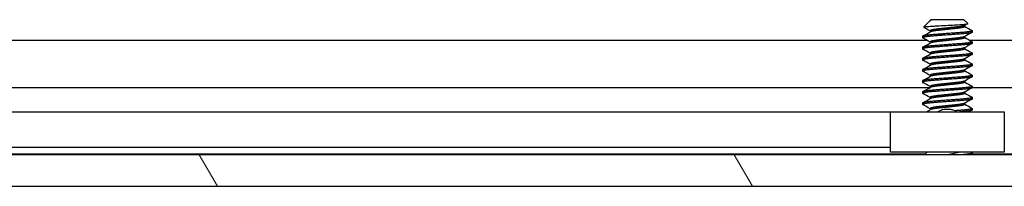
# Model space of a CAD drawing. Header units: millimetres. Extents: x 80 to 2248, y 80 to 1719.
# Tile 18 of 67: x 400 to 456, y 1458 to 1467. Entities that reach past the tile are written whole.
import ezdxf

# ---------------------------------------------------------------- set-up
doc = ezdxf.new("R2010")
doc.units = ezdxf.units.MM
doc.header["$LTSCALE"] = 8.333333
doc.layers.add('Hatch (ANSI)', color=7, linetype='Continuous', lineweight=18)
doc.layers.add('Visible (ANSI)', color=7, linetype='Continuous', lineweight=25)

msp = doc.modelspace()

# ---------------------------------------------------------------- hatches: boundary and pattern name
at = {"layer": 'Hatch (ANSI)'}
h = msp.add_hatch(dxfattribs=at)
h.set_pattern_fill('ANSI31', color=256, scale=211.666667, angle=75, style=0)
h.set_pattern_definition([(120, (0, 0), (-22.9136, -13.22917), [])])
h.paths.add_polyline_path([(350.5162, 1459.6511), (350.5162, 1457.8477), (757.9576, 1457.8477), (757.9576, 1459.6511)])

# ---------------------------------------------------------------- linework, layer by layer
at = {"layer": 'Visible (ANSI)'}
for p, q in [((451.5707, 1467.2526), (451.2656, 1466.9475)), ((451.623, 1467.2897), (451.66, 1467.3105)), ((451.6908, 1467.3727), (451.6441, 1467.326)), ((451.6982, 1467.326), (451.6441, 1467.326)), ((451.6441, 1467.326), (451.6441, 1467.3015)), ((453.5831, 1467.3727), (451.6908, 1467.3727)), ((453.5831, 1467.3727), (453.804, 1467.1518)), ((451.6441, 1466.7377), (451.6441, 1466.6665)), ((453.6297, 1467.0469), (453.6297, 1466.9758)), ((454.0593, 1466.7377), (454.0593, 1466.6583)), ((358.0734, 1466.2002), (451.4557, 1466.2002)), ((451.2145, 1466.4202), (451.2145, 1466.3408)), ((453.6297, 1466.4119), (453.6297, 1466.3408)), ((453.8949, 1466.2002), (654.6557, 1466.2002)), ((451.2145, 1465.7852), (451.2145, 1465.7058)), ((451.6441, 1466.1027), (451.6441, 1466.0315)), ((453.6297, 1465.7769), (453.6297, 1465.7058)), ((454.0593, 1466.1027), (454.0593, 1466.0233)), ((451.2145, 1465.1502), (451.2145, 1465.0708)), ((451.6441, 1465.4677), (451.6441, 1465.3965)), ((453.6297, 1465.1419), (453.6297, 1465.0708)), ((454.0593, 1465.4677), (454.0593, 1465.3883)), ((451.2145, 1464.5152), (451.2145, 1464.4358)), ((451.6441, 1464.8327), (451.6441, 1464.7615)), ((453.6297, 1464.5069), (453.6297, 1464.4358)), ((454.0593, 1464.8327), (454.0593, 1464.7533)), ((451.2145, 1463.8802), (451.2145, 1463.8008)), ((451.6441, 1464.1977), (451.6441, 1464.1265)), ((453.6297, 1463.8719), (453.6297, 1463.8008)), ((454.0593, 1464.1977), (454.0593, 1464.1183)), ((358.2378, 1463.4936), (451.6441, 1463.4936)), ((451.6441, 1463.5627), (451.6441, 1463.4915)), ((454.0593, 1463.5627), (454.0593, 1463.4833)), ((454.0593, 1463.4936), (654.8441, 1463.4936)), ((451.2145, 1463.2452), (451.2145, 1463.1658)), ((451.6441, 1462.9277), (451.6441, 1462.8565)), ((453.6297, 1463.2369), (453.6297, 1463.1658)), ((454.0593, 1462.9277), (454.0593, 1462.8483)), ((451.2145, 1462.6102), (451.2145, 1462.5308)), ((451.6441, 1462.2927), (451.6441, 1462.2215)), ((453.6297, 1462.6019), (453.6297, 1462.5308)), ((454.0593, 1462.2927), (454.0593, 1462.2133)), ((449.3869, 1462.0897), (361.6086, 1462.0897)), ((449.3869, 1459.8077), (449.3869, 1462.1077)), ((449.3869, 1462.1077), (455.8869, 1462.1077)), ((455.8869, 1462.1077), (455.8869, 1459.8077)), ((449.3869, 1460.0577), (362.2346, 1460.0577)), ((757.9576, 1459.6511), (350.5162, 1459.6511)), ((451.3417, 1459.6767), (358.2378, 1459.6767)), ((455.8869, 1459.8077), (449.3869, 1459.8077)), ((451.4727, 1459.8077), (451.3161, 1459.6511)), ((454.0486, 1459.6617), (454.0296, 1459.6511)), ((454.0593, 1459.7527), (454.0593, 1459.6733)), ((654.5417, 1459.6767), (454.0593, 1459.6767)), ((350.5162, 1457.8477), (757.9576, 1457.8477))]:
    msp.add_line(p, q, dxfattribs=at)
msp.add_ellipse((452.6369, 1462.2043), major_axis=(0.343, 0), ratio=0.1068566, start_param=0.4127074, end_param=2.7288852, dxfattribs=at)
for points in [[(451.6982, 1467.326), (451.6359, 1467.2993), (451.5928, 1467.2747), (451.5707, 1467.2526)], [(451.2253, 1466.4318), (451.3703, 1466.5128), (451.5153, 1466.5939), (451.66, 1466.6755)], [(451.269, 1466.9397), (451.2643, 1466.9424), (451.2631, 1466.945), (451.2656, 1466.9475)], [(451.6441, 1466.7294), (451.5192, 1466.7998), (451.3941, 1466.8698), (451.269, 1466.9397)], [(453.8, 1467.1426), (453.7379, 1467.1078), (453.6759, 1467.0729), (453.6139, 1467.038)], [(453.6297, 1466.984), (453.7692, 1466.9055), (453.9089, 1466.8274), (454.0486, 1466.7493)], [(451.6441, 1466.0944), (451.5047, 1466.173), (451.365, 1466.2511), (451.2253, 1466.3292)], [(454.0486, 1466.6467), (453.9036, 1466.5656), (453.7586, 1466.4845), (453.6139, 1466.403)], [(453.6297, 1466.349), (453.7692, 1466.2705), (453.9089, 1466.1924), (454.0486, 1466.1143)], [(451.2253, 1465.7968), (451.3703, 1465.8778), (451.5153, 1465.9589), (451.66, 1466.0405)], [(451.6441, 1465.4594), (451.5047, 1465.538), (451.365, 1465.6161), (451.2253, 1465.6942)], [(454.0486, 1466.0117), (453.9036, 1465.9306), (453.7586, 1465.8495), (453.6139, 1465.768)], [(453.6297, 1465.714), (453.7692, 1465.6355), (453.9089, 1465.5574), (454.0486, 1465.4793)], [(451.2253, 1465.1618), (451.3703, 1465.2428), (451.5153, 1465.3239), (451.66, 1465.4055)], [(451.6441, 1464.8244), (451.5047, 1464.903), (451.365, 1464.9811), (451.2253, 1465.0592)], [(454.0486, 1465.3767), (453.9036, 1465.2956), (453.7586, 1465.2145), (453.6139, 1465.133)], [(453.6297, 1465.079), (453.7692, 1465.0005), (453.9089, 1464.9224), (454.0486, 1464.8443)], [(451.2253, 1464.5268), (451.3703, 1464.6078), (451.5153, 1464.6889), (451.66, 1464.7705)], [(454.0486, 1464.7417), (453.9036, 1464.6606), (453.7586, 1464.5795), (453.6139, 1464.498)], [(453.6297, 1464.444), (453.7692, 1464.3655), (453.9089, 1464.2874), (454.0486, 1464.2093)], [(451.6441, 1464.1894), (451.5047, 1464.268), (451.365, 1464.3461), (451.2253, 1464.4242)], [(451.2253, 1463.8918), (451.3703, 1463.9728), (451.5153, 1464.0539), (451.66, 1464.1355)], [(454.0486, 1464.1067), (453.9036, 1464.0256), (453.7586, 1463.9445), (453.6139, 1463.863)], [(451.6441, 1463.5544), (451.5047, 1463.633), (451.365, 1463.7111), (451.2253, 1463.7892)], [(451.2253, 1463.2568), (451.3703, 1463.3378), (451.5153, 1463.4189), (451.66, 1463.5005)], [(454.0486, 1463.4717), (453.9036, 1463.3906), (453.7586, 1463.3095), (453.6139, 1463.228)], [(453.6297, 1463.809), (453.7692, 1463.7305), (453.9089, 1463.6524), (454.0486, 1463.5743)], [(451.6441, 1462.9194), (451.5047, 1462.998), (451.365, 1463.0761), (451.2253, 1463.1542)], [(451.2253, 1462.6218), (451.3703, 1462.7028), (451.5153, 1462.7839), (451.66, 1462.8655)], [(454.0486, 1462.8367), (453.9036, 1462.7556), (453.7586, 1462.6745), (453.6139, 1462.593)], [(453.6297, 1463.174), (453.7692, 1463.0955), (453.9089, 1463.0174), (454.0486, 1462.9393)], [(451.6441, 1462.2844), (451.5047, 1462.363), (451.365, 1462.4411), (451.2253, 1462.5192)], [(451.4414, 1462.1077), (451.5143, 1462.1485), (451.5872, 1462.1894), (451.66, 1462.2305)], [(453.6297, 1462.539), (453.7692, 1462.4605), (453.9089, 1462.3824), (454.0486, 1462.3043)], [(454.0486, 1462.2017), (453.9925, 1462.1703), (453.9365, 1462.139), (453.8805, 1462.1077)], [(453.971, 1459.8077), (453.9969, 1459.7932), (454.0227, 1459.7788), (454.0486, 1459.7643)]]:
    msp.add_open_spline(points, degree=3, dxfattribs=at)
for points, weights in [([(451.6982, 1467.326), (451.6735, 1467.3181), (451.66, 1467.3105)], [0.941670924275, 0.948650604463, 0.961256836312]), ([(454.0486, 1466.7493), (454.0593, 1466.7433), (454.0593, 1466.7377)], [0.971473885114, 0.983771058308, 1]), ([(451.2145, 1466.3408), (451.2145, 1466.3352), (451.2253, 1466.3292)], [1, 0.983771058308, 0.971473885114]), ([(454.0486, 1466.1143), (454.0593, 1466.1083), (454.0593, 1466.1027)], [0.971473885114, 0.983771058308, 1]), ([(451.2145, 1465.7058), (451.2145, 1465.7002), (451.2253, 1465.6942)], [1, 0.983771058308, 0.971473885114]), ([(451.2145, 1465.0708), (451.2145, 1465.0652), (451.2253, 1465.0592)], [1, 0.983771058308, 0.971473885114]), ([(454.0486, 1465.4793), (454.0593, 1465.4733), (454.0593, 1465.4677)], [0.971473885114, 0.983771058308, 1]), ([(451.2145, 1464.4358), (451.2145, 1464.4302), (451.2253, 1464.4242)], [1, 0.983771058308, 0.971473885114]), ([(454.0486, 1464.8443), (454.0593, 1464.8383), (454.0593, 1464.8327)], [0.971473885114, 0.983771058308, 1]), ([(454.0486, 1464.2093), (454.0593, 1464.2033), (454.0593, 1464.1977)], [0.971473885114, 0.983771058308, 1]), ([(451.2145, 1463.8008), (451.2145, 1463.7952), (451.2253, 1463.7892)], [1, 0.983771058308, 0.971473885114]), ([(454.0486, 1463.5743), (454.0593, 1463.5683), (454.0593, 1463.5627)], [0.971473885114, 0.983771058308, 1]), ([(451.2145, 1463.1658), (451.2145, 1463.1602), (451.2253, 1463.1542)], [1, 0.983771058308, 0.971473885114]), ([(454.0486, 1462.9393), (454.0593, 1462.9333), (454.0593, 1462.9277)], [0.971473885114, 0.983771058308, 1]), ([(451.2145, 1462.5308), (451.2145, 1462.5252), (451.2253, 1462.5192)], [1, 0.983771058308, 0.971473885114]), ([(454.0593, 1462.2133), (454.0593, 1462.1605), (453.3509, 1462.1077)], [1, 0.866329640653, 0.999392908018]), ([(454.0486, 1462.3043), (454.0593, 1462.2983), (454.0593, 1462.2927)], [0.971473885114, 0.983771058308, 1]), ([(454.0593, 1459.7527), (454.0593, 1459.7025), (453.4035, 1459.6511)], [1, 0.87209906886, 0.988403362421]), ([(454.0593, 1459.6733), (454.0593, 1459.6627), (454.0221, 1459.6511)], [1, 0.970058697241, 0.953500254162]), ([(454.0486, 1459.7643), (454.0593, 1459.7583), (454.0593, 1459.7527)], [0.971473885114, 0.983771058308, 1])]:
    msp.add_rational_spline(points, weights, degree=2, dxfattribs=at)
for points, weights, knots in [([(454.0593, 1466.7377), (454.0593, 1466.6848), (453.3481, 1466.6318), (452.6369, 1466.5789), (451.9257, 1466.526), (451.2145, 1466.4731), (451.2145, 1466.4202)], [1, 0.866025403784, 1, 0.866025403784, 1, 0.866025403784, 1], [0.0625, 0.0625, 0.0625, 0.072916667, 0.072916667, 0.083333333, 0.083333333, 0.09375, 0.09375, 0.09375]), ([(452.6369, 1466.8964), (452.3709, 1466.8681), (452.1405, 1466.8435), (451.6441, 1466.7906), (451.6441, 1466.7377)], [0.933012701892, 0.933012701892, 1, 0.866025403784, 1], [0.078125, 0.078125, 0.078125, 0.083333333, 0.083333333, 0.09375, 0.09375, 0.09375]), ([(452.6369, 1466.817), (452.3709, 1466.7887), (452.1405, 1466.7641), (451.742, 1466.7216), (451.66, 1466.6755)], [0.933012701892, 0.933012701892, 1, 0.889515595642, 0.961256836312], [0.078125, 0.078125, 0.078125, 0.083333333, 0.083333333, 0.091923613, 0.091923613, 0.091923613]), ([(453.6139, 1467.038), (453.5319, 1466.9918), (453.1333, 1466.9493), (452.903, 1466.9248), (452.6369, 1466.8964)], [0.961256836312, 0.889515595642, 1, 0.933012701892, 0.933012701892], [0.064326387, 0.064326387, 0.064326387, 0.072916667, 0.072916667, 0.078125, 0.078125, 0.078125]), ([(453.6297, 1466.9758), (453.6297, 1466.9229), (453.1333, 1466.87), (452.903, 1466.8454), (452.6369, 1466.817)], [1, 0.866025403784, 1, 0.933012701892, 0.933012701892], [0.0625, 0.0625, 0.0625, 0.072916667, 0.072916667, 0.078125, 0.078125, 0.078125]), ([(454.0593, 1466.6583), (454.0593, 1466.6054), (453.3481, 1466.5525), (452.6369, 1466.4995), (451.9257, 1466.4466), (451.2145, 1466.3937), (451.2145, 1466.3408)], [1, 0.866025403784, 1, 0.866025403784, 1, 0.866025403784, 1], [0.125, 0.125, 0.125, 0.135416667, 0.135416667, 0.145833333, 0.145833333, 0.15625, 0.15625, 0.15625]), ([(452.6369, 1466.2614), (452.3709, 1466.2331), (452.1405, 1466.2085), (451.6441, 1466.1556), (451.6441, 1466.1027)], [0.933012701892, 0.933012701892, 1, 0.866025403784, 1], [0.140625, 0.140625, 0.140625, 0.145833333, 0.145833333, 0.15625, 0.15625, 0.15625]), ([(452.6369, 1466.182), (452.3709, 1466.1537), (452.1405, 1466.1291), (451.742, 1466.0866), (451.66, 1466.0405)], [0.933012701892, 0.933012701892, 1, 0.889515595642, 0.961256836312], [0.140625, 0.140625, 0.140625, 0.145833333, 0.145833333, 0.154423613, 0.154423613, 0.154423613]), ([(453.6139, 1466.403), (453.5319, 1466.3568), (453.1333, 1466.3143), (452.903, 1466.2898), (452.6369, 1466.2614)], [0.961256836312, 0.889515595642, 1, 0.933012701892, 0.933012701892], [0.126826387, 0.126826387, 0.126826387, 0.135416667, 0.135416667, 0.140625, 0.140625, 0.140625]), ([(453.6297, 1466.3408), (453.6297, 1466.2879), (453.1333, 1466.235), (452.903, 1466.2104), (452.6369, 1466.182)], [1, 0.866025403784, 1, 0.933012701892, 0.933012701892], [0.125, 0.125, 0.125, 0.135416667, 0.135416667, 0.140625, 0.140625, 0.140625]), ([(454.0593, 1466.1027), (454.0593, 1466.0498), (453.3481, 1465.9968), (452.6369, 1465.9439), (451.9257, 1465.891), (451.2145, 1465.8381), (451.2145, 1465.7852)], [1, 0.866025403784, 1, 0.866025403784, 1, 0.866025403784, 1], [0.125, 0.125, 0.125, 0.135416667, 0.135416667, 0.145833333, 0.145833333, 0.15625, 0.15625, 0.15625]), ([(454.0593, 1466.0233), (454.0593, 1465.9704), (453.3481, 1465.9175), (452.6369, 1465.8645), (451.9257, 1465.8116), (451.2145, 1465.7587), (451.2145, 1465.7058)], [1, 0.866025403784, 1, 0.866025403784, 1, 0.866025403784, 1], [0.1875, 0.1875, 0.1875, 0.197916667, 0.197916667, 0.208333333, 0.208333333, 0.21875, 0.21875, 0.21875]), ([(452.6369, 1465.6264), (452.3709, 1465.5981), (452.1405, 1465.5735), (451.6441, 1465.5206), (451.6441, 1465.4677)], [0.933012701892, 0.933012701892, 1, 0.866025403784, 1], [0.203125, 0.203125, 0.203125, 0.208333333, 0.208333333, 0.21875, 0.21875, 0.21875]), ([(453.6139, 1465.768), (453.5319, 1465.7218), (453.1333, 1465.6793), (452.903, 1465.6548), (452.6369, 1465.6264)], [0.961256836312, 0.889515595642, 1, 0.933012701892, 0.933012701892], [0.189326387, 0.189326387, 0.189326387, 0.197916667, 0.197916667, 0.203125, 0.203125, 0.203125]), ([(453.6297, 1465.7058), (453.6297, 1465.6529), (453.1333, 1465.6), (452.903, 1465.5754), (452.6369, 1465.547)], [1, 0.866025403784, 1, 0.933012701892, 0.933012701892], [0.1875, 0.1875, 0.1875, 0.197916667, 0.197916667, 0.203125, 0.203125, 0.203125]), ([(454.0593, 1465.4677), (454.0593, 1465.4148), (453.3481, 1465.3618), (452.6369, 1465.3089), (451.9257, 1465.256), (451.2145, 1465.2031), (451.2145, 1465.1502)], [1, 0.866025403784, 1, 0.866025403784, 1, 0.866025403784, 1], [0.1875, 0.1875, 0.1875, 0.197916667, 0.197916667, 0.208333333, 0.208333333, 0.21875, 0.21875, 0.21875]), ([(454.0593, 1465.3883), (454.0593, 1465.3354), (453.3481, 1465.2825), (452.6369, 1465.2295), (451.9257, 1465.1766), (451.2145, 1465.1237), (451.2145, 1465.0708)], [1, 0.866025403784, 1, 0.866025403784, 1, 0.866025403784, 1], [0.25, 0.25, 0.25, 0.260416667, 0.260416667, 0.270833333, 0.270833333, 0.28125, 0.28125, 0.28125]), ([(452.6369, 1464.9914), (452.3709, 1464.9631), (452.1405, 1464.9385), (451.6441, 1464.8856), (451.6441, 1464.8327)], [0.933012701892, 0.933012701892, 1, 0.866025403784, 1], [0.265625, 0.265625, 0.265625, 0.270833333, 0.270833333, 0.28125, 0.28125, 0.28125]), ([(452.6369, 1465.547), (452.3709, 1465.5187), (452.1405, 1465.4941), (451.742, 1465.4516), (451.66, 1465.4055)], [0.933012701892, 0.933012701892, 1, 0.889515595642, 0.961256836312], [0.203125, 0.203125, 0.203125, 0.208333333, 0.208333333, 0.216923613, 0.216923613, 0.216923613]), ([(453.6139, 1465.133), (453.5319, 1465.0868), (453.1333, 1465.0443), (452.903, 1465.0198), (452.6369, 1464.9914)], [0.961256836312, 0.889515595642, 1, 0.933012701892, 0.933012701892], [0.251826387, 0.251826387, 0.251826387, 0.260416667, 0.260416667, 0.265625, 0.265625, 0.265625]), ([(453.6297, 1465.0708), (453.6297, 1465.0179), (453.1333, 1464.965), (452.903, 1464.9404), (452.6369, 1464.912)], [1, 0.866025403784, 1, 0.933012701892, 0.933012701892], [0.25, 0.25, 0.25, 0.260416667, 0.260416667, 0.265625, 0.265625, 0.265625]), ([(454.0593, 1464.8327), (454.0593, 1464.7798), (453.3481, 1464.7268), (452.6369, 1464.6739), (451.9257, 1464.621), (451.2145, 1464.5681), (451.2145, 1464.5152)], [1, 0.866025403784, 1, 0.866025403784, 1, 0.866025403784, 1], [0.25, 0.25, 0.25, 0.260416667, 0.260416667, 0.270833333, 0.270833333, 0.28125, 0.28125, 0.28125]), ([(454.0593, 1464.7533), (454.0593, 1464.7004), (453.3481, 1464.6475), (452.6369, 1464.5945), (451.9257, 1464.5416), (451.2145, 1464.4887), (451.2145, 1464.4358)], [1, 0.866025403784, 1, 0.866025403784, 1, 0.866025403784, 1], [0.3125, 0.3125, 0.3125, 0.322916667, 0.322916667, 0.333333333, 0.333333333, 0.34375, 0.34375, 0.34375]), ([(452.6369, 1464.912), (452.3709, 1464.8837), (452.1405, 1464.8591), (451.742, 1464.8166), (451.66, 1464.7705)], [0.933012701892, 0.933012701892, 1, 0.889515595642, 0.961256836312], [0.265625, 0.265625, 0.265625, 0.270833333, 0.270833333, 0.279423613, 0.279423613, 0.279423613]), ([(453.6139, 1464.498), (453.5319, 1464.4518), (453.1333, 1464.4093), (452.903, 1464.3848), (452.6369, 1464.3564)], [0.961256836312, 0.889515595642, 1, 0.933012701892, 0.933012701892], [0.314326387, 0.314326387, 0.314326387, 0.322916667, 0.322916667, 0.328125, 0.328125, 0.328125]), ([(453.6297, 1464.4358), (453.6297, 1464.3829), (453.1333, 1464.33), (452.903, 1464.3054), (452.6369, 1464.277)], [1, 0.866025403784, 1, 0.933012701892, 0.933012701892], [0.3125, 0.3125, 0.3125, 0.322916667, 0.322916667, 0.328125, 0.328125, 0.328125]), ([(454.0593, 1464.1977), (454.0593, 1464.1448), (453.3481, 1464.0918), (452.6369, 1464.0389), (451.9257, 1463.986), (451.2145, 1463.9331), (451.2145, 1463.8802)], [1, 0.866025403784, 1, 0.866025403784, 1, 0.866025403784, 1], [0.3125, 0.3125, 0.3125, 0.322916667, 0.322916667, 0.333333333, 0.333333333, 0.34375, 0.34375, 0.34375]), ([(454.0593, 1464.1183), (454.0593, 1464.0654), (453.3481, 1464.0125), (452.6369, 1463.9595), (451.9257, 1463.9066), (451.2145, 1463.8537), (451.2145, 1463.8008)], [1, 0.866025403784, 1, 0.866025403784, 1, 0.866025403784, 1], [0.375, 0.375, 0.375, 0.385416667, 0.385416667, 0.395833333, 0.395833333, 0.40625, 0.40625, 0.40625]), ([(452.6369, 1464.3564), (452.3709, 1464.3281), (452.1405, 1464.3035), (451.6441, 1464.2506), (451.6441, 1464.1977)], [0.933012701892, 0.933012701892, 1, 0.866025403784, 1], [0.328125, 0.328125, 0.328125, 0.333333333, 0.333333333, 0.34375, 0.34375, 0.34375]), ([(452.6369, 1464.277), (452.3709, 1464.2487), (452.1405, 1464.2241), (451.742, 1464.1816), (451.66, 1464.1355)], [0.933012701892, 0.933012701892, 1, 0.889515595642, 0.961256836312], [0.328125, 0.328125, 0.328125, 0.333333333, 0.333333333, 0.341923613, 0.341923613, 0.341923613]), ([(453.6139, 1463.863), (453.5319, 1463.8168), (453.1333, 1463.7743), (452.903, 1463.7498), (452.6369, 1463.7214)], [0.961256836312, 0.889515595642, 1, 0.933012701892, 0.933012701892], [0.376826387, 0.376826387, 0.376826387, 0.385416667, 0.385416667, 0.390625, 0.390625, 0.390625]), ([(454.0593, 1463.5627), (454.0593, 1463.5098), (453.3481, 1463.4568), (452.6369, 1463.4039), (451.9257, 1463.351), (451.2145, 1463.2981), (451.2145, 1463.2452)], [1, 0.866025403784, 1, 0.866025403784, 1, 0.866025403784, 1], [0.375, 0.375, 0.375, 0.385416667, 0.385416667, 0.395833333, 0.395833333, 0.40625, 0.40625, 0.40625]), ([(454.0593, 1463.4833), (454.0593, 1463.4304), (453.3481, 1463.3775), (452.6369, 1463.3245), (451.9257, 1463.2716), (451.2145, 1463.2187), (451.2145, 1463.1658)], [1, 0.866025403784, 1, 0.866025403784, 1, 0.866025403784, 1], [0.4375, 0.4375, 0.4375, 0.447916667, 0.447916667, 0.458333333, 0.458333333, 0.46875, 0.46875, 0.46875]), ([(452.6369, 1463.7214), (452.3709, 1463.6931), (452.1405, 1463.6685), (451.6441, 1463.6156), (451.6441, 1463.5627)], [0.933012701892, 0.933012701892, 1, 0.866025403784, 1], [0.390625, 0.390625, 0.390625, 0.395833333, 0.395833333, 0.40625, 0.40625, 0.40625]), ([(452.6369, 1463.642), (452.3709, 1463.6137), (452.1405, 1463.5891), (451.742, 1463.5466), (451.66, 1463.5005)], [0.933012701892, 0.933012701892, 1, 0.889515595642, 0.961256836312], [0.390625, 0.390625, 0.390625, 0.395833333, 0.395833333, 0.404423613, 0.404423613, 0.404423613]), ([(453.6297, 1463.8008), (453.6297, 1463.7479), (453.1333, 1463.695), (452.903, 1463.6704), (452.6369, 1463.642)], [1, 0.866025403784, 1, 0.933012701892, 0.933012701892], [0.375, 0.375, 0.375, 0.385416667, 0.385416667, 0.390625, 0.390625, 0.390625]), ([(454.0593, 1462.9277), (454.0593, 1462.8748), (453.3481, 1462.8218), (452.6369, 1462.7689), (451.9257, 1462.716), (451.2145, 1462.6631), (451.2145, 1462.6102)], [1, 0.866025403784, 1, 0.866025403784, 1, 0.866025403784, 1], [0.4375, 0.4375, 0.4375, 0.447916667, 0.447916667, 0.458333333, 0.458333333, 0.46875, 0.46875, 0.46875]), ([(454.0593, 1462.8483), (454.0593, 1462.7954), (453.3481, 1462.7425), (452.6369, 1462.6895), (451.9257, 1462.6366), (451.2145, 1462.5837), (451.2145, 1462.5308)], [1, 0.866025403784, 1, 0.866025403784, 1, 0.866025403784, 1], [0.5, 0.5, 0.5, 0.510416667, 0.510416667, 0.520833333, 0.520833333, 0.53125, 0.53125, 0.53125]), ([(452.6369, 1463.0864), (452.3709, 1463.0581), (452.1405, 1463.0335), (451.6441, 1462.9806), (451.6441, 1462.9277)], [0.933012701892, 0.933012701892, 1, 0.866025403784, 1], [0.453125, 0.453125, 0.453125, 0.458333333, 0.458333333, 0.46875, 0.46875, 0.46875]), ([(452.6369, 1463.007), (452.3709, 1462.9787), (452.1405, 1462.9541), (451.742, 1462.9116), (451.66, 1462.8655)], [0.933012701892, 0.933012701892, 1, 0.889515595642, 0.961256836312], [0.453125, 0.453125, 0.453125, 0.458333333, 0.458333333, 0.466923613, 0.466923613, 0.466923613]), ([(453.6139, 1463.228), (453.5319, 1463.1818), (453.1333, 1463.1393), (452.903, 1463.1148), (452.6369, 1463.0864)], [0.961256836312, 0.889515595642, 1, 0.933012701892, 0.933012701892], [0.439326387, 0.439326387, 0.439326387, 0.447916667, 0.447916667, 0.453125, 0.453125, 0.453125]), ([(453.6297, 1463.1658), (453.6297, 1463.1129), (453.1333, 1463.06), (452.903, 1463.0354), (452.6369, 1463.007)], [1, 0.866025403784, 1, 0.933012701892, 0.933012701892], [0.4375, 0.4375, 0.4375, 0.447916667, 0.447916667, 0.453125, 0.453125, 0.453125]), ([(452.6369, 1462.4514), (452.3709, 1462.4231), (452.1405, 1462.3985), (451.6441, 1462.3456), (451.6441, 1462.2927)], [0.933012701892, 0.933012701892, 1, 0.866025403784, 1], [0.515625, 0.515625, 0.515625, 0.520833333, 0.520833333, 0.53125, 0.53125, 0.53125]), ([(452.6369, 1462.372), (452.3709, 1462.3437), (452.1405, 1462.3191), (451.742, 1462.2766), (451.66, 1462.2305)], [0.933012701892, 0.933012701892, 1, 0.889515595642, 0.961256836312], [0.515625, 0.515625, 0.515625, 0.520833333, 0.520833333, 0.529423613, 0.529423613, 0.529423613]), ([(453.6139, 1462.593), (453.5319, 1462.5468), (453.1333, 1462.5043), (452.903, 1462.4798), (452.6369, 1462.4514)], [0.961256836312, 0.889515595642, 1, 0.933012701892, 0.933012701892], [0.501826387, 0.501826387, 0.501826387, 0.510416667, 0.510416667, 0.515625, 0.515625, 0.515625]), ([(453.6297, 1462.5308), (453.6297, 1462.4779), (453.1333, 1462.425), (452.903, 1462.4004), (452.6369, 1462.372)], [1, 0.866025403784, 1, 0.933012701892, 0.933012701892], [0.5, 0.5, 0.5, 0.510416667, 0.510416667, 0.515625, 0.515625, 0.515625]), ([(454.0593, 1462.2927), (454.0593, 1462.2398), (453.3481, 1462.1868), (453.2254, 1462.1777), (453.0912, 1462.1677)], [1, 0.866025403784, 1, 0.974007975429, 0.958101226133], [0.5, 0.5, 0.5, 0.510416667, 0.510416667, 0.512437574, 0.512437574, 0.512437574])]:
    msp.add_rational_spline(points, weights, degree=2, knots=knots, dxfattribs=at)
for points, knots in [([(451.2656, 1466.9475), (451.2724, 1466.9543), (451.3043, 1466.9604), (451.3767, 1466.9712), (451.4305, 1466.9772), (451.5919, 1466.9918), (451.7108, 1467.0002), (451.9169, 1467.0121), (451.9908, 1467.0158), (452.2219, 1467.0277), (452.3875, 1467.0363), (452.7208, 1467.0541), (452.8852, 1467.063), (453.1595, 1467.0783), (453.3081, 1467.0858), (453.5533, 1467.104), (453.6393, 1467.1123), (453.738, 1467.126), (453.7659, 1467.1312), (453.8061, 1467.1428), (453.8077, 1467.1481), (453.804, 1467.1518)], [-0.3275077, -0.3275077, -0.3275077, -0.3275077, -0.298679, -0.298679, -0.26513723, -0.26513723, -0.21824944, -0.21824944, -0.19498337, -0.19498337, -0.1484776, -0.1484776, -0.10250817, -0.10250817, -0.06653819, -0.06653819, -0.03897493, -0.03897493, -0.02198565, -0.02198565, -0.000001, -0.000001, -0.000001, -0.000001]), ([(452.0869, 1462.1076), (452.1057, 1462.122), (452.1254, 1462.1353), (452.1731, 1462.1637), (452.2019, 1462.1779), (452.2614, 1462.2019), (452.2925, 1462.2116), (452.3227, 1462.219)], [0.012495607, 0.012495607, 0.012495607, 0.012495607, 0.0195994, 0.0195994, 0.029259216, 0.029259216, 0.039250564, 0.039250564, 0.039250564, 0.039250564]), ([(452.9511, 1462.219), (452.9943, 1462.2085), (453.0391, 1462.193), (453.1183, 1462.1547), (453.154, 1462.1329), (453.187, 1462.1077)], [0, 0, 0, 0, 0.014245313, 0.014245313, 0.026722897, 0.026722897, 0.026722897, 0.026722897]), ([(453.3941, 1459.8077), (453.3864, 1459.8053), (453.3786, 1459.803), (453.2544, 1459.7675), (453.1206, 1459.7423), (452.9024, 1459.6983), (452.7771, 1459.6744), (452.6473, 1459.6511)], [-0.078849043, -0.078849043, -0.078849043, -0.078849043, -0.076431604, -0.076431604, -0.041316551, -0.041316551, -0.001073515, -0.001073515, -0.001073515, -0.001073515])]:
    msp.add_open_spline(points, degree=3, knots=knots, dxfattribs=at)

doc.saveas('drawing.dxf')
